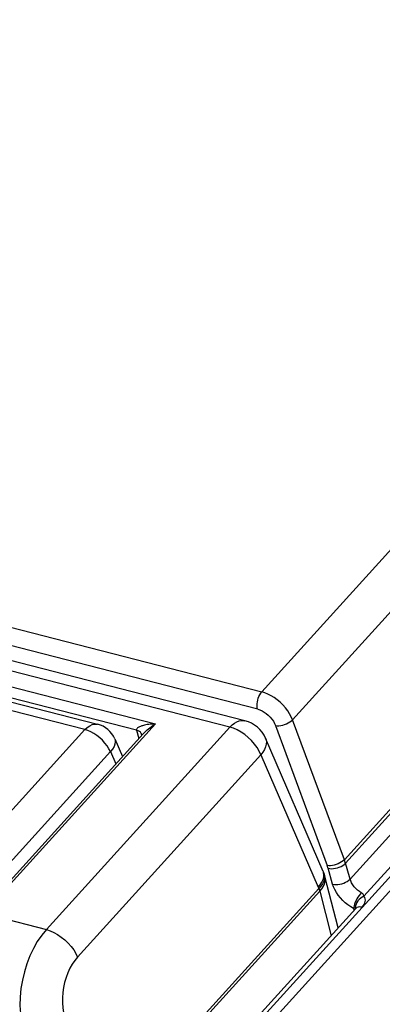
# Model space of a CAD drawing. Extents: x -4139 to -1089, y -1564 to 1941.
# Tile 69 of 160: x -1286 to -1272, y -539 to -501. Entities that reach past the tile are written whole.
import ezdxf

# ---------------------------------------------------------------- set-up
doc = ezdxf.new("R2010")
doc.units = 0
doc.header["$LTSCALE"] = 23.1
for name, color, linetype in [('01_DISPLAYCASE_3_1_AM_0', 7, 'CONTINUOUS'), ('03_IOCASE_4_1_AM_0', 7, 'CONTINUOUS'), ('X610_37_IO_BASE-20150120_3', 7, 'CONTINUOUS')]:
    doc.layers.add(name, color=color, linetype=linetype)

msp = doc.modelspace()

# ---------------------------------------------------------------- linework, layer by layer
at = {"layer": '01_DISPLAYCASE_3_1_AM_0', "color": 7}
for p, q in [((-1297.986, -524.475), (-1283.2, -528.28)), ((-1282.535, -528.843), (-1282.228, -529.537))]:
    msp.add_line(p, q, dxfattribs=at)
at = {"layer": '01_DISPLAYCASE_3_1_AM_0', "color": 2}
for p, q in [((-1283.694, -528.489), (-1297.168, -525.022)), ((-1310.363, -557.931), (-1283.694, -528.489)), ((-1282.7, -529.344), (-1309.369, -558.786)), ((-1282.7, -529.344), (-1282.488, -529.824))]:
    msp.add_line(p, q, dxfattribs=at)
for points in [[(-1283.694, -528.489), (-1283.603, -528.401), (-1283.508, -528.335), (-1283.411, -528.291), (-1283.316, -528.27), (-1283.224, -528.274), (-1283.201, -528.279)], [(-1282.7, -529.344), (-1282.758, -529.232), (-1282.83, -529.12), (-1282.915, -529.011), (-1283.01, -528.906), (-1283.115, -528.809), (-1283.227, -528.72), (-1283.343, -528.643), (-1283.461, -528.578), (-1283.579, -528.526), (-1283.694, -528.489)], [(-1282.535, -528.843), (-1282.521, -528.883), (-1282.512, -528.966), (-1282.526, -529.055), (-1282.562, -529.15), (-1282.621, -529.247), (-1282.7, -529.344)]]:
    msp.add_lwpolyline(points, dxfattribs=at)
at = {"layer": '01_DISPLAYCASE_3_1_AM_0', "color": 7}
msp.add_arc((-1283.449, -529.248), 1, 23.8881, 75.6072, dxfattribs=at)
at = {"layer": '03_IOCASE_4_1_AM_0', "color": 7}
for p, q in [((-1277.459, -528.14), (-1345.813, -510.553)), ((-1287.791, -535.679), (-1281.424, -528.65)), ((-1281.482, -528.678), (-1281.482, -528.678)), ((-1274.414, -534.014), (-1276.656, -528.826)), ((-1274.416, -534.338), (-1274.39, -534.241)), ((-1274.406, -534.032), (-1274.414, -534.014)), ((-1274.379, -534.107), (-1274.406, -534.032)), ((-1274.397, -534.063), (-1274.406, -534.032)), ((-1274.384, -534.149), (-1274.397, -534.063)), ((-1274.365, -534.307), (-1274.391, -534.401)), ((-1274.39, -534.241), (-1274.384, -534.149)), ((-1274.379, -534.107), (-1274.375, -534.119)), ((-1274.375, -534.119), (-1274.37, -534.134)), ((-1274.351, -534.189), (-1274.374, -534.119)), ((-1273.831, -536.22), (-1274.343, -534.218)), ((-1274.548, -534.787), (-1284.155, -545.393))]:
    msp.add_line(p, q, dxfattribs=at)
at = {"layer": '03_IOCASE_4_1_AM_0', "color": 2}
for p, q in [((-1278.052, -528.392), (-1346.405, -510.805)), ((-1344.416, -511.937), (-1280.951, -528.266)), ((-1281.681, -528.51), (-1298.568, -524.165)), ((-1280.951, -528.266), (-1287.642, -535.653)), ((-1285.198, -536.282), (-1278.052, -528.392)), ((-1281.681, -528.51), (-1281.592, -528.835)), ((-1281.404, -528.628), (-1281.377, -528.601)), ((-1281.482, -528.678), (-1281.501, -528.634)), ((-1281.424, -528.65), (-1281.404, -528.628)), ((-1276.838, -529.467), (-1283.984, -537.356)), ((-1276.838, -529.467), (-1274.604, -534.633)), ((-1284.175, -545.273), (-1274.584, -534.685)), ((-1274.604, -534.633), (-1274.584, -534.685)), ((-1274.548, -534.787), (-1274.104, -536.522)), ((-1287.642, -535.653), (-1285.198, -536.282))]:
    msp.add_line(p, q, dxfattribs=at)
for points in [[(-1278.052, -528.392), (-1277.963, -528.304), (-1277.871, -528.233), (-1277.777, -528.179), (-1277.682, -528.144), (-1277.589, -528.129), (-1277.499, -528.132), (-1277.459, -528.14)], [(-1281.534, -528.363), (-1281.571, -528.379), (-1281.589, -528.388), (-1281.615, -528.404), (-1281.641, -528.423), (-1281.661, -528.443), (-1281.675, -528.464), (-1281.681, -528.487), (-1281.681, -528.51)], [(-1281.571, -528.56), (-1281.622, -528.532), (-1281.681, -528.51)], [(-1281.501, -528.634), (-1281.531, -528.594), (-1281.571, -528.56)], [(-1280.951, -528.266), (-1281.05, -528.271), (-1281.136, -528.278), (-1281.209, -528.286), (-1281.272, -528.295), (-1281.327, -528.305), (-1281.374, -528.315), (-1281.416, -528.325), (-1281.452, -528.335), (-1281.483, -528.344), (-1281.51, -528.354), (-1281.534, -528.363)], [(-1281.377, -528.601), (-1281.347, -528.571), (-1281.312, -528.538), (-1281.271, -528.502), (-1281.225, -528.463), (-1281.171, -528.42), (-1281.108, -528.373), (-1281.035, -528.321), (-1280.951, -528.266)], [(-1276.838, -529.467), (-1276.903, -529.328), (-1276.988, -529.188), (-1277.089, -529.051), (-1277.205, -528.919), (-1277.333, -528.796), (-1277.47, -528.684), (-1277.614, -528.586), (-1277.761, -528.503), (-1277.908, -528.438), (-1278.052, -528.392)], [(-1276.656, -528.827), (-1276.638, -528.877), (-1276.624, -528.967), (-1276.63, -529.062), (-1276.654, -529.161), (-1276.698, -529.263), (-1276.759, -529.365), (-1276.838, -529.467)], [(-1285.198, -536.282), (-1285.054, -536.328), (-1284.908, -536.393), (-1284.761, -536.475), (-1284.617, -536.574), (-1284.479, -536.686), (-1284.351, -536.809), (-1284.235, -536.94), (-1284.134, -537.077), (-1284.05, -537.217), (-1283.984, -537.356)], [(-1284.488, -538.349), (-1284.53, -538.545), (-1284.559, -538.742), (-1284.573, -538.941), (-1284.574, -539.138), (-1284.559, -539.329), (-1284.531, -539.514)]]:
    msp.add_lwpolyline(points, dxfattribs=at)
at = {"layer": '03_IOCASE_4_1_AM_0', "color": 7}
for points in [[(-1274.604, -534.633), (-1274.524, -534.535), (-1274.461, -534.436), (-1274.416, -534.338)], [(-1274.548, -534.786), (-1274.468, -534.691), (-1274.405, -534.593), (-1274.36, -534.495), (-1274.335, -534.397), (-1274.33, -534.301), (-1274.343, -534.218)], [(-1274.37, -534.134), (-1274.357, -534.218), (-1274.365, -534.307)], [(-1274.343, -534.218), (-1274.345, -534.208), (-1274.352, -534.189)], [(-1274.391, -534.401), (-1274.438, -534.496), (-1274.502, -534.592), (-1274.584, -534.686)], [(-1274.584, -534.686), (-1274.572, -534.719), (-1274.565, -534.737), (-1274.559, -534.754), (-1274.553, -534.771), (-1274.548, -534.787)], [(-1285.198, -536.282), (-1285.381, -536.504), (-1285.55, -536.752), (-1285.704, -537.022), (-1285.84, -537.31), (-1285.958, -537.615), (-1286.056, -537.931)], [(-1283.984, -537.356), (-1284.091, -537.485), (-1284.189, -537.63), (-1284.28, -537.793), (-1284.361, -537.97), (-1284.43, -538.155), (-1284.488, -538.349)], [(-1286.056, -537.931), (-1286.132, -538.256), (-1286.187, -538.585), (-1286.219, -538.915), (-1286.227, -539.24), (-1286.212, -539.557), (-1286.173, -539.862)]]:
    msp.add_lwpolyline(points, dxfattribs=at)
msp.add_arc((-1277.758, -529.303), 1.2, 23.3504, 75.5709, dxfattribs=at)
at = {"layer": 'X610_37_IO_BASE-20150120_3', "color": 7}
for p, q in [((-1319.643, -587.023), (-1222.482, -479.76)), ((-1221.884, -479.656), (-1319.089, -586.967)), ((-1273.364, -534.316), (-1273.477, -533.916)), ((-1273.143, -535.461), (-1320.433, -587.668))]:
    msp.add_line(p, q, dxfattribs=at)
at = {"layer": 'X610_37_IO_BASE-20150120_3', "color": 2}
for p, q in [((-1273.364, -534.316), (-1224.138, -479.971)), ((-1223.319, -480.331), (-1272.823, -534.982)), ((-1273.588, -533.562), (-1225.854, -480.864)), ((-1225.711, -480.894), (-1273.545, -533.701)), ((-1276.804, -527.014), (-1236.052, -482.026)), ((-1234.839, -483.101), (-1275.602, -528.103)), ((-1345.158, -509.427), (-1276.804, -527.014)), ((-1276.965, -527.69), (-1345.319, -510.103)), ((-1273.588, -533.562), (-1275.602, -528.103)), ((-1276.27, -528.331), (-1274.257, -533.789)), ((-1274.044, -534.51), (-1274.222, -533.893)), ((-1273.477, -533.916), (-1273.545, -533.701)), ((-1273.23, -535.468), (-1273.341, -535.401)), ((-1273.223, -535.414), (-1273.23, -535.468)), ((-1273.23, -535.468), (-1273.213, -535.538)), ((-1273.211, -535.488), (-1273.23, -535.468)), ((-1273.189, -535.512), (-1273.211, -535.488)), ((-1273.132, -535.45), (-1273.143, -535.461))]:
    msp.add_line(p, q, dxfattribs=at)
for points in [[(-1276.966, -527.69), (-1276.98, -527.627), (-1276.986, -527.558), (-1276.986, -527.485), (-1276.978, -527.411), (-1276.964, -527.336), (-1276.943, -527.262), (-1276.916, -527.191), (-1276.883, -527.126), (-1276.845, -527.066), (-1276.804, -527.014)], [(-1275.602, -528.103), (-1275.654, -527.985), (-1275.719, -527.867), (-1275.796, -527.75), (-1275.884, -527.635), (-1275.982, -527.526), (-1276.089, -527.423), (-1276.202, -527.327), (-1276.32, -527.241), (-1276.441, -527.166), (-1276.563, -527.102), (-1276.684, -527.052), (-1276.804, -527.014)], [(-1276.965, -527.69), (-1276.88, -527.718), (-1276.796, -527.756), (-1276.711, -527.805), (-1276.628, -527.863), (-1276.55, -527.93), (-1276.477, -528.003), (-1276.411, -528.081), (-1276.354, -528.163), (-1276.307, -528.246), (-1276.27, -528.331)], [(-1276.27, -528.33), (-1276.207, -528.337), (-1276.138, -528.337), (-1276.065, -528.329), (-1275.99, -528.314), (-1275.916, -528.292), (-1275.843, -528.263), (-1275.773, -528.229), (-1275.709, -528.191), (-1275.652, -528.148), (-1275.602, -528.103)], [(-1273.588, -533.562), (-1273.637, -533.607), (-1273.694, -533.649), (-1273.758, -533.688), (-1273.828, -533.722), (-1273.903, -533.751), (-1273.979, -533.773), (-1274.053, -533.788), (-1274.125, -533.796), (-1274.193, -533.796), (-1274.256, -533.789)], [(-1274.222, -533.893), (-1274.227, -533.875), (-1274.232, -533.858), (-1274.238, -533.841), (-1274.244, -533.824), (-1274.25, -533.807), (-1274.257, -533.789)], [(-1274.222, -533.893), (-1274.157, -533.905), (-1274.087, -533.91), (-1274.013, -533.907), (-1273.937, -533.896), (-1273.86, -533.878), (-1273.786, -533.853), (-1273.715, -533.822), (-1273.65, -533.785), (-1273.593, -533.744), (-1273.543, -533.7)], [(-1274.044, -534.51), (-1273.978, -534.522), (-1273.908, -534.527), (-1273.837, -534.524), (-1273.763, -534.514), (-1273.688, -534.497), (-1273.614, -534.473), (-1273.543, -534.442), (-1273.476, -534.405), (-1273.416, -534.362), (-1273.364, -534.316)], [(-1272.93, -534.849), (-1273.004, -534.802), (-1273.076, -534.746), (-1273.143, -534.683), (-1273.205, -534.615), (-1273.259, -534.542), (-1273.304, -534.466), (-1273.339, -534.39), (-1273.364, -534.316)], [(-1273.341, -535.401), (-1273.448, -535.325), (-1273.552, -535.239), (-1273.65, -535.146), (-1273.741, -535.047), (-1273.823, -534.942), (-1273.896, -534.835), (-1273.957, -534.726), (-1274.007, -534.618), (-1274.044, -534.51)], [(-1272.93, -534.849), (-1272.973, -534.899), (-1273.017, -534.957), (-1273.058, -535.019), (-1273.097, -535.085), (-1273.133, -535.153), (-1273.163, -535.221), (-1273.189, -535.288), (-1273.209, -535.353), (-1273.223, -535.414)], [(-1272.823, -534.982), (-1272.889, -535.018), (-1272.952, -535.062), (-1273.008, -535.113), (-1273.057, -535.17), (-1273.097, -535.231), (-1273.129, -535.295), (-1273.151, -535.36), (-1273.162, -535.426), (-1273.163, -535.482)], [(-1272.823, -534.982), (-1272.831, -534.954), (-1272.843, -534.928), (-1272.859, -534.905), (-1272.879, -534.884), (-1272.903, -534.865), (-1272.93, -534.849)], [(-1272.877, -535.395), (-1272.849, -535.361), (-1272.813, -535.305), (-1272.787, -535.248), (-1272.772, -535.192), (-1272.767, -535.138), (-1272.774, -535.085), (-1272.793, -535.033), (-1272.823, -534.982)], [(-1272.895, -535.417), (-1272.954, -535.406), (-1273.008, -535.404), (-1273.056, -535.411), (-1273.097, -535.426), (-1273.132, -535.45)]]:
    msp.add_lwpolyline(points, dxfattribs=at)
at = {"layer": 'X610_37_IO_BASE-20150120_3', "color": 7}
for points in [[(-1273.543, -533.7), (-1273.55, -533.677), (-1273.556, -533.653), (-1273.564, -533.631), (-1273.572, -533.608), (-1273.58, -533.585), (-1273.588, -533.562)], [(-1273.135, -535.453), (-1273.134, -535.451), (-1273.133, -535.448), (-1273.137, -535.454), (-1273.143, -535.461)]]:
    msp.add_lwpolyline(points, dxfattribs=at)

doc.saveas('drawing.dxf')
